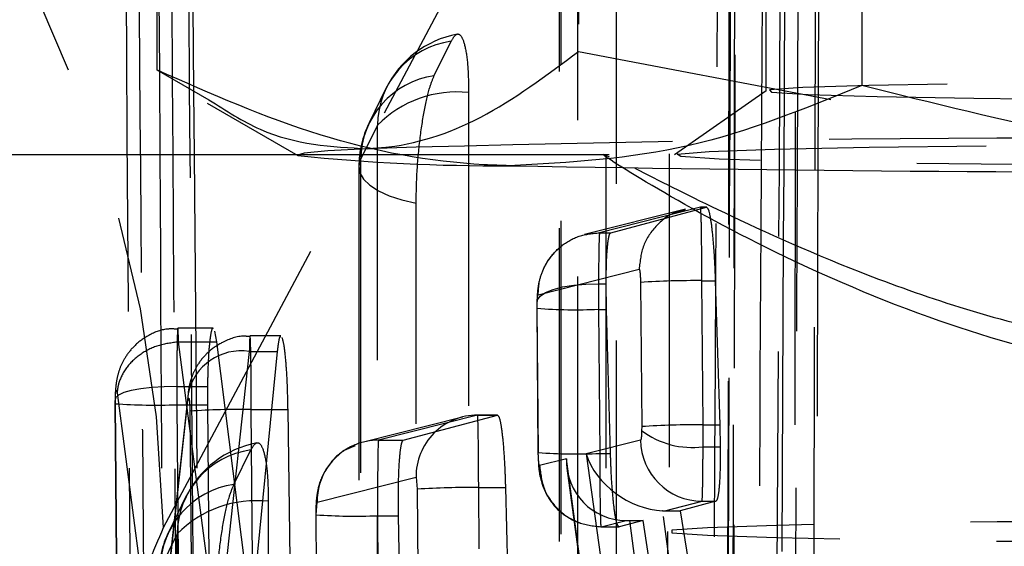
# Model space of a CAD drawing. Extents: x 39 to 407, y 33 to 280.
# Tile 38 of 48: x 239.95 to 243.94, y 256.43 to 258.57. Entities that reach past the tile are written whole.
import ezdxf

# ---------------------------------------------------------------- set-up
doc = ezdxf.new("R2010")
doc.units = 0
doc.linetypes.add('HIDDEN', pattern=[1.905, 1.27, -0.635])
doc.layers.get('0').update_dxf_attribs({"linetype": 'CONTINUOUS'})
doc.styles.add('SLDTEXTSTYLE0', font='TXT', dxfattribs={"width": 0.75})
doc.dimstyles.new('SLDDIMSTYLE4', dxfattribs={"dimtxt": 3.5, "dimasz": 3.302, "dimexe": 0, "dimexo": 0.0625, "dimgap": 0.875, "dimtad": 1, "dimdec": 3, "dimrnd": 1e-09, "dimzin": 12, "dimtxsty": 'SLDTEXTSTYLE0', "dimsah": 1, "dimcen": 0.09, "dimazin": 3, "dimtfac": 1, "dimtdec": 3, "dimtofl": 0, "dimtmove": 0, "dimatfit": 3, "dimtolj": 1, "dimtzin": 12})

# ---------------------------------------------------------------- blocks, each defined once
blk = doc.blocks.new('_D_14')
at = {"color": 179, "linetype": 'CONTINUOUS'}
for p, q in [((220.0736, 259.4947), (220.0736, 272.0139)), ((245.0736, 259.4947), (245.0736, 272.0139)), ((245.0736, 271.0139), (220.0736, 271.0139))]:
    blk.add_line(p, q, dxfattribs=at)
for points in [[(220.0736, 271.0139), (223.3756, 270.5059), (223.3756, 271.5219)], [(245.0736, 271.0139), (241.7716, 271.5219), (241.7716, 270.5059)]]:
    blk.add_solid(points, dxfattribs=at)
at = {"color": 179, "linetype": 'CONTINUOUS', "insert": (227.6544, 275.5256, 32.1543), "char_height": 3.5, "attachment_point": 1, "style": 'SLDTEXTSTYLE0'}
blk.add_mtext('25', dxfattribs=at)

msp = doc.modelspace()

# ---------------------------------------------------------------- linework, layer by layer
at = {"color": 7, "linetype": 'HIDDEN'}
for p, q in [((242.9736, 263.0201), (242.9736, 258.2808)), ((242.2137, 261.7264), (242.2137, 258.4414)), ((243.1012, 257.9604), (243.1165, 261.5609)), ((243.1856, 257.9598), (243.1959, 261.3943)), ((242.8273, 260.9146), (242.81, 251.3664)), ((243.0279, 257.961), (243.0423, 260.7053)), ((243.0596, 260.7053), (243.0454, 257.9607)), ((242.9554, 257.9621), (242.9691, 260.3468)), ((240.5307, 256.5109), (242.4883, 260.1882)), ((242.135, 259.6295), (242.1355, 250.4311)), ((240.5091, 259.1562), (240.5135, 258.3603)), ((240.5671, 258.3295), (240.5619, 259.1056)), ((240.6495, 258.6248), (240.6523, 258.2806)), ((241.6283, 258.3429), (241.6968, 258.4826)), ((242.2137, 258.4414), (243.2368, 258.2463)), ((241.4323, 258.2909), (241.3638, 258.1512)), ((242.9743, 258.2817), (242.6031, 258.022)), ((241.3978, 258.1421), (241.3293, 258.0024)), ((240.6545, 258.0216), (240.7028, 252.2143)), ((242.338, 258.0216), (241.0705, 258.0216)), ((242.3236, 258.0209), (242.3236, 248.4973)), ((242.326, 258.0195), (242.338, 258.0142)), ((241.3224, 257.9725), (241.3223, 249.4579)), ((242.7083, 257.8094), (242.2987, 257.7059)), ((242.3438, 257.7059), (242.7327, 257.8094)), ((242.7082, 257.8094), (242.7083, 257.8094)), ((242.7332, 257.8095), (242.7083, 257.8095)), ((242.7083, 257.8094), (242.7327, 257.8094)), ((242.647, 257.8019), (242.2374, 257.6984)), ((242.2987, 257.7059), (242.2987, 257.7059)), ((242.2987, 257.7059), (242.3438, 257.7059)), ((242.9972, 252.1443), (243.0264, 257.6913)), ((243.044, 257.6836), (243.0155, 252.1443)), ((243.1655, 251.2478), (243.1846, 257.622)), ((242.0497, 257.4544), (242.4592, 257.5579)), ((242.2945, 257.4983), (242.3253, 257.4983)), ((242.3267, 257.3955), (242.3253, 257.4983)), ((242.4646, 257.5046), (242.4695, 256.9199)), ((242.7136, 257.5117), (242.768, 257.5117)), ((242.7185, 256.9272), (242.7136, 257.5117)), ((242.768, 257.5117), (242.7866, 256.9272)), ((242.0453, 257.3997), (242.0455, 257.4174)), ((242.0443, 257.3992), (242.0493, 256.8144)), ((242.0502, 256.8149), (242.0453, 257.3997)), ((242.2943, 257.3955), (242.3267, 257.3955)), ((242.2943, 257.3955), (242.2992, 256.811)), ((242.3431, 256.811), (242.3267, 257.3955)), ((240.7316, 257.3191), (240.5883, 257.3191)), ((240.7466, 257.2632), (240.7386, 257.3075)), ((240.5911, 257.2631), (240.5912, 257.2632)), ((240.7357, 256.1605), (240.5911, 257.2631)), ((240.5912, 257.2632), (240.7466, 257.2632)), ((240.886, 256.1614), (240.7466, 257.2632)), ((241.0063, 257.2875), (240.8811, 257.2875)), ((240.8782, 257.2249), (240.7619, 256.1614)), ((240.8782, 257.2249), (240.9916, 257.2249)), ((240.9916, 257.2249), (240.886, 256.1614)), ((240.3422, 257.0574), (240.5006, 255.8491)), ((240.6297, 257.0535), (240.5028, 255.894)), ((240.5838, 257.0821), (240.7086, 257.0821)), ((240.6297, 257.0535), (240.629, 257.0444)), ((240.7086, 257.0821), (240.7085, 257.0089)), ((240.3338, 257.0124), (240.339, 256.3915)), ((240.3348, 257.0129), (240.3348, 257.0255)), ((240.34, 256.3921), (240.3348, 257.0129)), ((240.5006, 255.8491), (240.6292, 257.0247)), ((240.5838, 257.0089), (240.589, 256.3873)), ((240.5838, 257.0089), (240.7085, 257.0089)), ((240.629, 257.0444), (240.6292, 257.0247)), ((240.7085, 257.0089), (240.7141, 256.3873)), ((240.6372, 256.9827), (240.6423, 256.3752)), ((240.8863, 256.9898), (241.0352, 256.9898)), ((240.8913, 256.3823), (240.8863, 256.9898)), ((241.0436, 256.3823), (241.0352, 256.9898)), ((241.7423, 256.959), (241.3408, 256.8576)), ((241.8035, 256.9666), (241.402, 256.8651)), ((241.5027, 256.8651), (241.8844, 256.9666)), ((241.8035, 256.9666), (241.8844, 256.9666)), ((241.885, 256.9667), (241.8036, 256.9667)), ((242.4695, 256.9199), (242.4694, 256.9043)), ((242.7185, 256.9272), (242.7866, 256.9272)), ((242.7866, 256.9272), (242.7883, 256.8384)), ((241.402, 256.8651), (241.5027, 256.8651)), ((242.4652, 256.8657), (242.2446, 256.8098)), ((240.8159, 256.6858), (240.8843, 256.8255)), ((242.2446, 256.8098), (242.4827, 255.0888)), ((242.2992, 256.811), (242.3431, 256.811)), ((242.7184, 256.8384), (242.7883, 256.8384)), ((242.1645, 256.7896), (242.0556, 256.762)), ((242.2476, 256.1691), (242.1645, 256.7896)), ((242.1666, 256.7509), (242.2445, 256.1693)), ((241.153, 256.6136), (241.5545, 256.7151)), ((241.5545, 256.7151), (241.5594, 256.6662)), ((241.5594, 256.6662), (241.5775, 254.5124)), ((241.8084, 256.6733), (241.9169, 256.6733)), ((241.8265, 254.5195), (241.8084, 256.6733)), ((241.9169, 256.6733), (241.9701, 254.5195)), ((240.6198, 256.6338), (240.5514, 256.4941)), ((241.149, 256.5625), (241.153, 256.6136)), ((242.5634, 256.5792), (242.7142, 256.6173)), ((242.7706, 256.6173), (242.6259, 256.5792)), ((242.7142, 256.6173), (242.7706, 256.6173)), ((242.7318, 255.2974), (242.5544, 256.5793)), ((242.5634, 256.5792), (242.6259, 256.5792)), ((242.6259, 256.5792), (242.8285, 255.2974)), ((241.148, 256.562), (241.151, 256.2086)), ((241.152, 256.2091), (241.149, 256.5625)), ((241.398, 256.5586), (241.4833, 256.5586)), ((241.398, 256.5586), (241.401, 256.2052)), ((241.4902, 256.2052), (241.4833, 256.5586)), ((242.3046, 256.5137), (242.4063, 256.5394)), ((242.4752, 256.5394), (242.3777, 256.5137)), ((242.4197, 256.5394), (242.4752, 256.5394)), ((242.4197, 256.5394), (242.4689, 256.1723)), ((242.5306, 256.1723), (242.4752, 256.5394)), ((242.3045, 256.5136), (242.3771, 256.5136)), ((242.3046, 256.5137), (242.3777, 256.5137)), ((242.3046, 256.5137), (242.3046, 256.5137)), ((242.5736, 256.4947), (242.5736, 248.6161)), ((240.5853, 256.485), (240.5168, 256.3454))]:
    msp.add_line(p, q, dxfattribs=at)
at = {"color": 7, "linetype": 'CONTINUOUS'}
for p, q in [((240.5027, 261.6515), (240.5027, 258.3665)), ((243.3626, 261.5882), (243.3626, 258.3032)), ((240.5027, 258.3665), (240.7146, 258.2447)), ((240.5692, 258.0216), (240.5671, 258.3295)), ((240.6523, 258.2806), (240.6545, 258.0216)), ((240.7069, 258.2314), (241.0754, 258.0188)), ((241.0705, 258.0216), (238.3236, 258.0216)), ((242.954, 257.7231), (242.9554, 257.9621)), ((243.0454, 257.9607), (243.044, 257.6836)), ((243.1846, 257.622), (243.1856, 257.9598))]:
    msp.add_line(p, q, dxfattribs=at)
at = {"color": 8, "linetype": 'CONTINUOUS'}
for p, q in [((240.5135, 258.3603), (240.5154, 258.0216)), ((240.6383, 258.0216), (240.6362, 258.2898)), ((243.0264, 257.6913), (243.0279, 257.961)), ((243.0999, 257.6591), (243.1012, 257.9604))]:
    msp.add_line(p, q, dxfattribs=at)
at = {"color": 7, "linetype": 'HIDDEN', "flags": 128}
for points in [[(243.1787, 261.1335), (243.177, 260.3944), (243.1699, 257.4172), (243.1551, 251.5916)], [(242.8337, 251.4422), (242.8354, 252.1866), (242.842, 255.1642), (242.8543, 260.9851)], [(242.8292, 260.9274), (242.8279, 260.1831), (242.8226, 257.2055), (242.8114, 251.3779)], [(243.0828, 251.2126), (243.084, 251.9453), (243.0886, 254.9226), (243.0972, 260.7613)], [(242.5803, 259.9312), (242.5803, 259.1869), (242.5805, 256.21), (242.5809, 250.6751)], [(242.211, 250.5431), (242.211, 251.2873), (242.2108, 254.2642), (242.2104, 259.7991)], [(242.1419, 259.6594), (242.1419, 258.9152), (242.1421, 255.9383), (242.1425, 250.461)], [(242.3677, 250.2844), (242.3677, 251.0286), (242.3675, 254.0055), (242.3672, 259.4828)], [(240.6362, 258.2898), (240.6337, 258.6248), (240.6337, 258.6253), (240.6337, 258.6253)], [(242.9954, 258.2756), (243.1442, 258.2663), (243.4246, 258.2581), (243.8173, 258.2515), (244.2957, 258.2468), (244.827, 258.2444), (245.3752, 258.2446), (245.9028, 258.2471), (246.3739, 258.252), (246.7564, 258.2589), (247.0242, 258.2672), (247.1591, 258.2765), (247.1518, 258.2861), (247.003, 258.2953), (246.7226, 258.3035), (246.3299, 258.3102), (245.8515, 258.3149), (245.3202, 258.3172), (244.772, 258.3171), (244.2444, 258.3145), (243.7733, 258.3096), (243.3908, 258.3027), (243.123, 258.2944), (242.9881, 258.2851), (242.9954, 258.2756)], [(241.7677, 258.2741), (241.7677, 257.5299), (241.7677, 254.553), (241.7677, 249.7019)], [(241.3978, 249.5699), (241.3978, 250.3141), (241.3978, 253.291), (241.3978, 258.1421)], [(241.3582, 258.0468), (241.1966, 258.0381), (241.1013, 258.0291), (241.074, 258.02), (241.0754, 258.0188)], [(242.628, 258.0147), (242.6141, 258.0251), (242.7432, 258.0352), (243.0077, 258.0446), (243.3922, 258.0525), (243.8745, 258.0586), (244.4265, 258.0625), (245.0161, 258.064), (245.609, 258.063), (246.1708, 258.0595), (246.6689, 258.0538), (247.0742, 258.0462), (247.3633, 258.0371), (247.5193, 258.0271), (247.5331, 258.0167), (247.4041, 258.0065), (247.1395, 257.9972), (246.755, 257.9893), (246.2727, 257.9832), (245.7207, 257.9793), (245.1311, 257.9778), (244.5382, 257.9788), (243.9764, 257.9823), (243.4784, 257.988), (243.073, 257.9956), (242.784, 258.0047), (242.628, 258.0147)], [(241.3293, 258.0024), (241.3224, 257.9759), (241.3265, 257.9493), (241.3414, 257.9233), (241.3667, 257.8987), (241.4017, 257.876), (241.4455, 257.856), (241.4969, 257.8391), (241.5546, 257.8257)], [(241.3293, 258.0024), (241.3293, 257.2581), (241.3293, 254.2812), (241.3292, 249.4879)], [(241.5544, 249.3112), (241.5544, 250.0554), (241.5545, 253.0323), (241.5546, 257.8257)], [(242.0455, 257.4174), (242.0464, 257.4337), (242.0579, 257.4495), (242.0795, 257.4639), (242.1103, 257.4764), (242.149, 257.4865), (242.1939, 257.4937), (242.2431, 257.4977), (242.2945, 257.4983)], [(240.5838, 257.0821), (240.5324, 257.0816), (240.4831, 257.0788), (240.4382, 257.0737), (240.3995, 257.0667), (240.3687, 257.0579), (240.3471, 257.0479), (240.3356, 257.0369), (240.3348, 257.0255)], [(240.9552, 256.6171), (240.9551, 255.8728), (240.9548, 252.8959), (240.9544, 248.7287)], [(245.0736, 256.5384), (244.4753, 256.5371), (243.9118, 256.5334), (243.4158, 256.5274), (243.0161, 256.5195), (242.7361, 256.5102), (242.5918, 256.5), (242.5918, 256.4895), (242.7361, 256.4793), (243.0161, 256.47), (243.4158, 256.4621), (243.9118, 256.4561), (244.4753, 256.4524), (245.0736, 256.4511), (245.6719, 256.4524), (246.2354, 256.4561), (246.7314, 256.4621), (247.1311, 256.47), (247.4111, 256.4793), (247.5554, 256.4895), (247.5554, 256.5), (247.4111, 256.5102), (247.1311, 256.5195), (246.7314, 256.5274), (246.2354, 256.5334), (245.6719, 256.5371), (245.0736, 256.5384)], [(240.5844, 248.5968), (240.5845, 249.341), (240.5848, 252.3179), (240.5853, 256.485)]]:
    msp.add_lwpolyline(points, dxfattribs=at)
at = {"color": 7, "linetype": 'HIDDEN'}
for centre, radius, start, end in [((235.3078, 256.4007), 5.2241, 1.2085, 77.6667), ((241.7969, 258.1122), 0.406, 100.7988, 153.8786), ((241.7462, 258.1377), 0.3484, 98.1526, 179.2755), ((241.6777, 257.998), 0.3484, 98.1524, 179.2748), ((241.7193, 257.8256), 0.4511, 83.8428, 135.4549), ((241.7284, 257.9725), 0.406, 153.8789, 179.9992), ((244.2837, 159.6092), 98.481, 89.874617, 91.702271), ((242.6874, 254.0626), 3.4493, 89.5646, 93.7036), ((242.2061, 259.5564), 2.1626, 265.7363, 272.3383), ((240.8454, 257.0065), 0.2208, 81.4643, 167.695), ((240.4951, 259.2408), 2.2337, 265.8841, 272.2758), ((240.8601, 253.5398), 3.4501, 89.5651, 93.7031), ((241.8034, 256.7177), 0.2489, 89.9735, 180.6041), ((242.6731, 257.1707), 0.3353, 232.5989, 277.7754), ((242.6916, 253.5814), 3.3459, 89.5399, 93.8069), ((240.9844, 256.4551), 0.406, 100.7941, 153.8834), ((241.4016, 256.6171), 0.248, 89.8865, 112.7677), ((242.7152, 256.8674), 0.2501, 180.3938, 269.7618), ((240.9337, 256.4806), 0.3484, 98.1474, 179.2684), ((241.4024, 256.616), 0.2494, 112.8421, 180.5536), ((242.2103, 259.0827), 2.2734, 265.9627, 272.2424), ((240.8652, 256.3409), 0.3484, 98.147, 179.2676), ((241.782, 253.2528), 3.4206, 89.5582, 93.7319), ((240.9068, 256.1687), 0.451, 83.8365, 135.4542), ((241.3091, 258.8306), 2.2737, 265.9632, 272.2421), ((240.9159, 256.3154), 0.406, 153.8839, 179.9926)]:
    msp.add_arc(centre, radius, start, end, dxfattribs=at)
at = {"color": 7, "linetype": 'CONTINUOUS'}
for centre, radius, start, end in [((241.8853, 265.9466), 7.969, 264.16737, 270.34052), ((244.9573, 425.6309), 167.6805, 268.966417, 270.236016)]:
    msp.add_arc(centre, radius, start, end, dxfattribs=at)
at = {"color": 7, "linetype": 'HIDDEN'}
for centre, major_axis, ratio, start_param, end_param in [((242.2988, 257.4025), (-0.0003, 0.3004), 0.014878, 1.246172, 1.593943), ((240.5883, 257.0156), (-0.0003, 0.3014), 0.015134, 1.348368, 1.593194), ((241.804, 256.6667), (-0.0003, 0.3), 0.014783, 4.73457, 6.305547), ((242.7138, 256.9203), (-0.0003, 0.3031), 0.015539, 4.438807, 4.735069), ((241.4025, 256.5652), (-0.0003, 0.3), 0.014783, 0.022362, 1.592796), ((242.4936, 256.8114), (0.2319, -0.1562), 0.741684, 3.885741, 5.412554), ((242.4135, 256.7912), (0.1424, 0.2103), 0.971614, 2.158823, 3.721231), ((242.532, 256.8211), (0.2152, -0.1517), 0.87604, 5.354582, 5.390177), ((242.4459, 256.5489), (0.2521, 0.001), 0.037478, 4.554473, 4.608064)]:
    msp.add_ellipse(centre, major_axis=major_axis, ratio=ratio, start_param=start_param, end_param=end_param, dxfattribs=at)
for points, knots in [([(242.8401, 260.7801), (242.8395, 260.6561), (242.8364, 260.0358), (242.8231, 257.4307), (242.8087, 254.7015), (242.7965, 252.4685), (242.7951, 252.2204)], [0, 0, 0, 0, 0.043477, 0.217388, 0.913028, 1, 1, 1, 1]), ([(242.8527, 260.7371), (242.847, 258.8978), (242.8365, 255.4624), (242.8254, 252.0258), (242.8202, 250.4292)], [0, 0, 0, 0, 0.535379, 1, 1, 1, 1]), ([(242.7427, 252.6637), (242.7434, 252.7878), (242.747, 253.408), (242.7624, 256.0412), (242.7762, 258.5502), (242.7873, 260.5631)], [0, 0, 0, 0, 0.047113, 0.235562, 1, 1, 1, 1]), ([(240.4304, 251.6719), (240.4293, 251.8072), (240.4238, 252.4837), (240.4044, 254.9624), (240.3886, 257.3059), (240.3765, 259.1081)], [0, 0, 0, 0, 0.054587, 0.272933, 1, 1, 1, 1]), ([(240.4299, 258.8145), (240.4384, 257.6817), (240.4553, 255.4117), (240.4752, 253.1417), (240.4851, 252.0045)], [0, 0, 0, 0, 0.499048, 1, 1, 1, 1]), ([(241.6968, 258.4826), (241.7035, 258.4935), (241.7183, 258.5176), (241.7392, 258.5079), (241.7562, 258.4561), (241.7661, 258.3735), (241.7672, 258.3043), (241.7677, 258.2741)], [0, 0, 0, 0, 0.180187, 0.397507, 0.614821, 0.83214, 1, 1, 1, 1]), ([(241.3582, 258.0468), (241.3785, 258.0481), (241.532, 258.058), (241.8216, 258.1487), (242.0822, 258.3432), (242.2137, 258.4414)], [0, 0, 0, 0, 0.0700474, 0.5307627, 1, 1, 1, 1]), ([(241.5546, 257.8257), (241.5554, 257.8679), (241.557, 257.9522), (241.5695, 258.0867), (241.5878, 258.2072), (241.6086, 258.2957), (241.6225, 258.329), (241.6283, 258.3429)], [0, 0, 0, 0, 0.212098, 0.424193, 0.636288, 0.848387, 1, 1, 1, 1]), ([(240.7146, 258.2447), (240.7834, 258.2007), (240.994, 258.0658), (241.2117, 258.0544), (241.3582, 258.0468)], [0, 0, 0, 0, 0.326785, 1, 1, 1, 1]), ([(240.5154, 258.0216), (240.5211, 256.9681), (240.5344, 254.4955), (240.5505, 252.0229), (240.5597, 250.6039)], [0, 0, 0, 0, 0.4260952, 1, 1, 1, 1]), ([(240.6135, 251.6693), (240.6124, 251.8046), (240.6072, 252.4811), (240.5912, 254.5985), (240.5785, 256.5807), (240.5692, 258.0216)], [0, 0, 0, 0, 0.063901, 0.319503, 1, 1, 1, 1]), ([(240.6855, 252.2133), (240.6855, 252.2136), (240.6765, 253.2829), (240.6592, 255.219), (240.6448, 257.1548), (240.6383, 258.0216)], [0, 0, 0, 0, 0.000172, 0.552275, 1, 1, 1, 1]), ([(242.7136, 257.5117), (242.7136, 257.5117), (242.7136, 257.5458), (242.7133, 257.6134), (242.7123, 257.702), (242.7112, 257.7695), (242.7088, 257.8035), (242.7097, 257.8109), (242.7082, 257.8094), (242.7082, 257.8094)], [0, 0, 0, 0, 0.000125, 0.214372, 0.424431, 0.634687, 0.848146, 0.999969, 1, 1, 1, 1]), ([(242.7327, 257.8094), (242.7357, 257.8067), (242.7417, 257.8012), (242.7511, 257.7499), (242.7594, 257.6732), (242.7651, 257.5886), (242.7672, 257.533), (242.768, 257.5117)], [0, 0, 0, 0, 0.2167668, 0.4335135, 0.6502768, 0.8659685, 1, 1, 1, 1]), ([(242.6479, 257.7974), (242.6359, 257.7956), (242.5915, 257.7889), (242.5276, 257.7389), (242.4697, 257.657), (242.4627, 257.5909), (242.4592, 257.5579)], [0, 0, 0, 0, 0.10984, 0.406561, 0.703282, 1, 1, 1, 1]), ([(242.0497, 257.4544), (242.0506, 257.4711), (242.053, 257.5182), (242.0822, 257.5898), (242.1401, 257.6548), (242.2147, 257.6978), (242.2707, 257.7032), (242.2987, 257.7059)], [0, 0, 0, 0, 0.127857, 0.359222, 0.572816, 0.786406, 1, 1, 1, 1]), ([(242.2987, 257.7059), (242.2987, 257.7059), (242.2984, 257.7052), (242.2975, 257.6979), (242.2961, 257.661), (242.2951, 257.5918), (242.2945, 257.53), (242.2945, 257.4983), (242.2945, 257.4983)], [0, 0, 0, 0, 0.000161, 0.183735, 0.453799, 0.725138, 0.999833, 1, 1, 1, 1]), ([(242.3253, 257.4983), (242.3257, 257.5296), (242.3265, 257.5921), (242.3313, 257.6612), (242.3374, 257.699), (242.342, 257.704), (242.3438, 257.7059)], [0, 0, 0, 0, 0.2734445, 0.5468589, 0.8212641, 1, 1, 1, 1]), ([(242.9256, 252.8698), (242.926, 252.9385), (242.9294, 253.5034), (242.9392, 255.1212), (242.948, 256.6702), (242.954, 257.7231)], [0, 0, 0, 0, 0.04248, 0.349188, 1, 1, 1, 1]), ([(242.1505, 257.6569), (242.1319, 257.6409), (242.0977, 257.6116), (242.0666, 257.5553), (242.0512, 257.504), (242.0455, 257.4591), (242.0447, 257.4297), (242.0443, 257.4134)], [0, 0, 0, 0, 0.257302, 0.471529, 0.674095, 0.819817, 1, 1, 1, 1]), ([(243.0727, 251.5924), (243.0816, 253.5183), (243.0909, 255.5403), (243.0995, 257.563), (243.0999, 257.6591)], [0, 0, 0, 0, 0.952488, 1, 1, 1, 1]), ([(242.4592, 257.5579), (242.4596, 257.5577), (242.4606, 257.5571), (242.462, 257.5505), (242.4633, 257.5385), (242.4643, 257.5226), (242.4645, 257.5106), (242.4646, 257.5046)], [0, 0, 0, 0, 0.15199, 0.369518, 0.581804, 0.790078, 1, 1, 1, 1]), ([(242.0455, 257.4174), (242.0456, 257.4229), (242.046, 257.434), (242.0472, 257.4462), (242.0485, 257.4531), (242.0493, 257.454), (242.0497, 257.4544)], [0, 0, 0, 0, 0.270043, 0.539968, 0.813348, 1, 1, 1, 1]), ([(242.0445, 257.4252), (242.0445, 257.423), (242.0443, 257.4144), (242.0443, 257.4056), (242.0444, 257.399)], [0, 0, 0, 0, 0.252931, 1, 1, 1, 1]), ([(240.5883, 257.315), (240.5738, 257.3159), (240.5311, 257.3184), (240.4687, 257.2924), (240.4124, 257.2508), (240.3758, 257.2049), (240.3535, 257.1604), (240.3416, 257.1197), (240.3358, 257.0808), (240.3341, 257.0488), (240.3338, 257.0261), (240.3337, 257.0196)], [0, 0, 0, 0, 0.096239, 0.283582, 0.433874, 0.562139, 0.671833, 0.765752, 0.845999, 0.956061, 1, 1, 1, 1]), ([(240.5912, 257.2632), (240.5912, 257.2632), (240.5907, 257.2806), (240.5898, 257.3097), (240.5882, 257.3248), (240.5866, 257.3062), (240.5852, 257.2559), (240.5843, 257.1791), (240.5838, 257.1155), (240.5838, 257.0822), (240.5838, 257.0821)], [0, 0, 0, 0, 0.0001, 0.150853, 0.322523, 0.491936, 0.659996, 0.82897, 0.9999, 1, 1, 1, 1]), ([(240.7316, 257.3165), (240.731, 257.3173), (240.7277, 257.3226), (240.7216, 257.2984), (240.7147, 257.2441), (240.7102, 257.1668), (240.7091, 257.1081), (240.7086, 257.0821)], [0, 0, 0, 0, 0.046316, 0.29914, 0.551293, 0.801938, 1, 1, 1, 1]), ([(240.8863, 256.9898), (240.8863, 256.9898), (240.8863, 257.0238), (240.8859, 257.0926), (240.885, 257.1815), (240.8836, 257.2497), (240.8821, 257.2871), (240.8804, 257.2903), (240.879, 257.2642), (240.8785, 257.2359), (240.8782, 257.2249), (240.8782, 257.2249)], [0, 0, 0, 0, 0.00009, 0.15277, 0.307993, 0.454541, 0.615269, 0.765162, 0.91745, 0.999909, 1, 1, 1, 1]), ([(240.5911, 257.2631), (240.5631, 257.2596), (240.507, 257.2526), (240.4324, 257.2142), (240.3757, 257.1599), (240.3528, 257.1129), (240.3443, 257.0785), (240.3431, 257.0665), (240.3422, 257.0574)], [0, 0, 0, 0, 0.22115, 0.442297, 0.663449, 0.884602, 0.912556, 1, 1, 1, 1]), ([(240.8812, 257.2844), (240.8734, 257.2853), (240.8353, 257.29), (240.7737, 257.2671), (240.7115, 257.2257), (240.6725, 257.1793), (240.6491, 257.1354), (240.6363, 257.096), (240.6316, 257.0694), (240.63, 257.0562), (240.6297, 257.0538), (240.6297, 257.0537)], [0, 0, 0, 0, 0.061692, 0.301721, 0.491815, 0.651844, 0.774098, 0.884326, 0.979461, 0.999359, 1, 1, 1, 1]), ([(241.0063, 257.2834), (241.0052, 257.2844), (241.0012, 257.288), (240.996, 257.264), (240.9927, 257.2349), (240.9916, 257.2249)], [0, 0, 0, 0, 0.20573, 0.725894, 1, 1, 1, 1]), ([(241.0352, 256.9898), (241.0345, 257.0239), (241.033, 257.0922), (241.0274, 257.1814), (241.0201, 257.251), (241.0144, 257.2712), (241.0115, 257.2814)], [0, 0, 0, 0, 0.2494451, 0.4988734, 0.747919, 1, 1, 1, 1]), ([(240.3348, 257.0255), (240.3349, 257.0312), (240.3352, 257.0426), (240.3362, 257.0562), (240.3376, 257.0652), (240.3392, 257.0685), (240.3408, 257.066), (240.3417, 257.0601), (240.3422, 257.0574)], [0, 0, 0, 0, 0.16645, 0.33285, 0.501125, 0.673244, 0.848796, 1, 1, 1, 1]), ([(240.3338, 257.0307), (240.3338, 257.0292), (240.3338, 257.0231), (240.3338, 257.0169), (240.3338, 257.0123)], [0, 0, 0, 0, 0.251291, 1, 1, 1, 1]), ([(240.6292, 257.0247), (240.6294, 257.0266), (240.6301, 257.0318), (240.6314, 257.0365), (240.633, 257.0357), (240.6346, 257.0292), (240.636, 257.017), (240.6369, 257.001), (240.6371, 256.9888), (240.6372, 256.9827)], [0, 0, 0, 0, 0.0814697, 0.2357381, 0.385939, 0.5441615, 0.6941821, 0.8470936, 1, 1, 1, 1]), ([(241.8844, 256.9666), (241.8873, 256.964), (241.8932, 256.9589), (241.902, 256.9088), (241.9096, 256.8337), (241.9146, 256.7502), (241.9163, 256.6949), (241.9169, 256.6733)], [0, 0, 0, 0, 0.215717, 0.431423, 0.64706, 0.862125, 1, 1, 1, 1]), ([(242.4694, 256.9043), (242.4693, 256.9002), (242.469, 256.8905), (242.4682, 256.8777), (242.4668, 256.8679), (242.4657, 256.8664), (242.4652, 256.8657)], [0, 0, 0, 0, 0.189198, 0.456376, 0.728908, 1, 1, 1, 1]), ([(240.8843, 256.8255), (240.8911, 256.8365), (240.9059, 256.8606), (240.9267, 256.8508), (240.9437, 256.7991), (240.9536, 256.7164), (240.9547, 256.6472), (240.9552, 256.6171)], [0, 0, 0, 0, 0.180207, 0.397522, 0.614832, 0.832149, 1, 1, 1, 1]), ([(241.4833, 256.5586), (241.4829, 256.5923), (241.4822, 256.6596), (241.4848, 256.7504), (241.4898, 256.8199), (241.4962, 256.8581), (241.5009, 256.8631), (241.5027, 256.8651)], [0, 0, 0, 0, 0.213711, 0.427422, 0.641263, 0.855708, 1, 1, 1, 1]), ([(241.3074, 256.8422), (241.2901, 256.8355), (241.2529, 256.8212), (241.211, 256.7796), (241.18, 256.7344), (241.1622, 256.6913), (241.1532, 256.6527), (241.149, 256.6158), (241.1479, 256.5854), (241.148, 256.5654), (241.148, 256.562)], [0, 0, 0, 0, 0.156692, 0.335335, 0.490284, 0.621109, 0.731321, 0.830445, 0.971213, 1, 1, 1, 1]), ([(242.0556, 256.762), (242.0552, 256.7622), (242.0543, 256.7628), (242.0528, 256.7693), (242.0515, 256.7814), (242.0505, 256.7972), (242.0503, 256.8091), (242.0502, 256.8149)], [0, 0, 0, 0, 0.1515663, 0.3704329, 0.5843314, 0.7949042, 1, 1, 1, 1]), ([(242.2992, 256.811), (242.2992, 256.811), (242.2992, 256.7769), (242.2996, 256.7091), (242.3005, 256.6203), (242.3018, 256.5532), (242.3033, 256.5188), (242.3042, 256.5131), (242.3046, 256.5137), (242.3046, 256.5137)], [0, 0, 0, 0, 0.000126, 0.214745, 0.425674, 0.636481, 0.850166, 0.999875, 1, 1, 1, 1]), ([(242.3777, 256.5137), (242.3746, 256.5164), (242.3686, 256.5218), (242.3592, 256.5731), (242.3512, 256.6498), (242.3457, 256.7343), (242.3439, 256.7898), (242.3431, 256.811)], [0, 0, 0, 0, 0.216943, 0.433899, 0.650773, 0.866572, 1, 1, 1, 1]), ([(242.7142, 256.6173), (242.7142, 256.6173), (242.7147, 256.6181), (242.7158, 256.6314), (242.7172, 256.6849), (242.718, 256.759), (242.7184, 256.8144), (242.7184, 256.8384), (242.7184, 256.8384)], [0, 0, 0, 0, 0.0001548, 0.2652998, 0.536038, 0.8065893, 0.9998452, 1, 1, 1, 1]), ([(242.7883, 256.8384), (242.7883, 256.8067), (242.7881, 256.7432), (242.7839, 256.6707), (242.7779, 256.6263), (242.7728, 256.6201), (242.7706, 256.6173)], [0, 0, 0, 0, 0.2622611, 0.524501, 0.7876025, 1, 1, 1, 1]), ([(242.05, 256.8048), (242.0501, 256.7941), (242.0506, 256.7536), (242.059, 256.6967), (242.093, 256.623), (242.1448, 256.5632), (242.1942, 256.5405), (242.2194, 256.529)], [0, 0, 0, 0, 0.090532, 0.341626, 0.54352, 0.767299, 1, 1, 1, 1]), ([(242.0556, 256.762), (242.0596, 256.7295), (242.0675, 256.6644), (242.1252, 256.5824), (242.2072, 256.525), (242.2721, 256.5175), (242.3046, 256.5137)], [0, 0, 0, 0, 0.25, 0.500001, 0.750001, 1, 1, 1, 1]), ([(240.7422, 256.1687), (240.7429, 256.2086), (240.7444, 256.2905), (240.7562, 256.4228), (240.7743, 256.5443), (240.7953, 256.6361), (240.8096, 256.6708), (240.8159, 256.6858)], [0, 0, 0, 0, 0.201079, 0.413165, 0.625252, 0.837335, 1, 1, 1, 1]), ([(240.1356, 253.8955), (240.1393, 254.0988), (240.1467, 254.5056), (240.2064, 255.1534), (240.295, 255.7368), (240.4072, 256.2261), (240.489, 256.4146), (240.5307, 256.5109)], [0, 0, 0, 0, 0.197325, 0.394832, 0.589882, 0.790497, 1, 1, 1, 1])]:
    msp.add_open_spline(points, degree=3, knots=knots, dxfattribs=at)
at = {"color": 7, "linetype": 'CONTINUOUS'}
for points, knots in [([(241.9326, 257.9777), (241.8988, 257.9788), (241.6421, 257.9878), (241.1581, 258.0765), (240.7225, 258.2693), (240.5027, 258.3665)], [0, 0, 0, 0, 0.070048, 0.530763, 1, 1, 1, 1]), ([(243.3626, 258.3032), (243.1304, 258.2085), (242.6616, 258.0174), (242.1771, 257.991), (241.9326, 257.9777)], [0, 0, 0, 0, 0.495458, 1, 1, 1, 1]), ([(245.6481, 257.9518), (245.4636, 257.9555), (244.6902, 257.9711), (243.9365, 258.1596), (243.3626, 258.3032)], [0, 0, 0, 0, 0.238551, 1, 1, 1, 1]), ([(247.8236, 258.0209), (247.7978, 258.0008), (247.7461, 257.9606), (247.349, 257.729), (246.7384, 257.4315), (245.9525, 257.1685), (245.0964, 257.0706), (244.3127, 257.151), (243.5789, 257.366), (242.9156, 257.6644), (242.4673, 257.9197), (242.2788, 258.0408), (242.3252, 258.0199), (242.326, 258.0195)], [0, 0, 0, 0, 0.096112, 0.19195, 0.294867, 0.409101, 0.497511, 0.586029, 0.674188, 0.77679, 0.891456, 0.998159, 1, 1, 1, 1]), ([(242.4414, 257.9678), (242.5408, 257.9171), (242.75, 257.8103), (243.3546, 257.5317), (244.1193, 257.2794), (244.974, 257.1686), (245.7645, 257.2311), (246.5073, 257.4273), (247.169, 257.6964), (247.6635, 257.9475), (247.7677, 257.9972), (247.8146, 258.0196)], [0, 0, 0, 0, 0.1045393, 0.2200631, 0.3487876, 0.4498104, 0.5510189, 0.6500324, 0.7644131, 0.8938086, 1, 1, 1, 1])]:
    msp.add_open_spline(points, degree=3, knots=knots, dxfattribs=at)

# ---------------------------------------------------------------- dimensions: what is measured, and where the dimension line sits
at = {"color": 179, "linetype": 'CONTINUOUS'}
dim = msp.add_linear_dim(base=(220.0736, 271.0139), p1=(245.0736, 258.4947), p2=(220.0736, 258.4947), dimstyle='SLDDIMSTYLE4', dxfattribs=at)
dim.commit()
dim.dimension.update_dxf_attribs({"geometry": '_D_14', "text_midpoint": (231.6623, 271.0139), "dimtype": 160})

doc.saveas('drawing.dxf')
